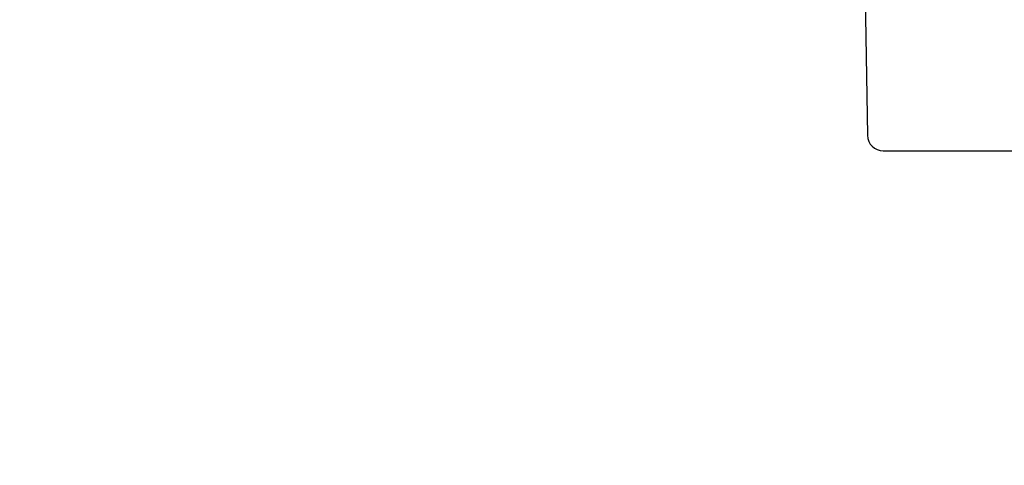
# Model space of a CAD drawing. Header units: millimetres. Extents: x 0 to 1300, y 0 to 891.
# Tile 90 of 141: x 359 to 383, y 496 to 507. Entities that reach past the tile are written whole.
import ezdxf

# ---------------------------------------------------------------- set-up
doc = ezdxf.new("R2010")
doc.units = ezdxf.units.MM
doc.header["$LTSCALE"] = 0.545669
doc.layers.add('NoLayerName_001', color=7, linetype='Continuous')
doc.styles.get("Standard").update_dxf_attribs({"font": 'txt', "bigfont": 'extfont2'})
doc.dimstyles.get("Standard").update_dxf_attribs({"dimtxt": 2.5, "dimasz": 2.5, "dimexe": 1, "dimexo": 1, "dimtad": 1, "dimdec": 3, "dimzin": 0, "dimdsep": 46, "dimtxsty": 'Standard', "dimcen": 2.5, "dimadec": 3, "dimazin": 0, "dimtfac": 0.75, "dimtdec": 3, "dimtmove": 0, "dimatfit": 3, "dimfxl": 1, "dimarcsym": 0})

# ---------------------------------------------------------------- blocks, each defined once
blk = doc.blocks.new('_OPEN30')
at = {"color": 0, "linetype": 'ByBlock', "lineweight": -2}
for p, q in [((-1, 0.267949), (0, 0)), ((0, 0), (-1, -0.267949)), ((0, 0), (-1, 0))]:
    blk.add_line(p, q, dxfattribs=at)
blk = doc.blocks.new('*D54')
at = {"layer": 'Defpoints', "color": 0}
for p in [(327.5, 537.5), (625, 535), (327.5, 404.675)]:
    blk.add_point(p, dxfattribs=at)
at = {"layer": 'NoLayerName_001', "color": 0, "linetype": 'Continuous', "lineweight": 13}
for p, q in [((327.5, 534.5), (327.5, 401.675)), ((625, 532), (625, 401.675)), ((620.5, 404.675), (332, 404.675))]:
    blk.add_line(p, q, dxfattribs=at)
at = {"layer": 'NoLayerName_001', "color": 0, "lineweight": 13, "xscale": 4.5, "yscale": 4.5, "zscale": 4.5}
for p, rotation in [((327.5, 404.675), 180), ((625, 404.675), 360)]:
    blk.add_blockref('_OPEN30', p, dxfattribs=dict(at, rotation=rotation))
at = {"layer": 'NoLayerName_001', "color": 0, "lineweight": 13, "insert": (476.25, 413.896), "char_height": 10.5, "attachment_point": 5}
blk.add_mtext('\\W0.8000;２９８', dxfattribs=at)

msp = doc.modelspace()

# ---------------------------------------------------------------- linework, layer by layer
at = {"layer": 'NoLayerName_001', "color": 7, "linetype": 'Continuous', "lineweight": 25}
for p, q in [((379.82033682, 514.29301904), (379.99314196, 504.39301904)), ((380.39308104, 504), (421.60692323, 504))]:
    msp.add_line(p, q, dxfattribs=at)
msp.add_arc((380.39308104, 504.4), 0.4, 181, 270, dxfattribs=at)

# ---------------------------------------------------------------- dimensions: what is measured, and where the dimension line sits
at = {"layer": 'NoLayerName_001', "color": 3, "linetype": 'Continuous', "lineweight": 13}
dim = msp.add_linear_dim(base=(327.5, 404.67462069), p1=(625, 535), p2=(327.5, 537.5), angle=180, text='\\W0.8000;２９８', dimstyle='Standard', override={"dimtxt": 10.5, "dimasz": 4.5, "dimexe": 3, "dimexo": 3, "dimgap": 3, "dimzin": 8, "dimblk": 'OPEN30', "dimclrd": 0, "dimclre": 0, "dimclrt": 0, "dimtp": 0, "dimtm": 0, "dimlwd": 13, "dimlwe": 13}, dxfattribs=at)
dim.commit()
dim.dimension.update_dxf_attribs({"geometry": '*D54', "text_midpoint": (476.25, 404.67462069), "dimtype": 160})

doc.saveas('drawing.dxf')
